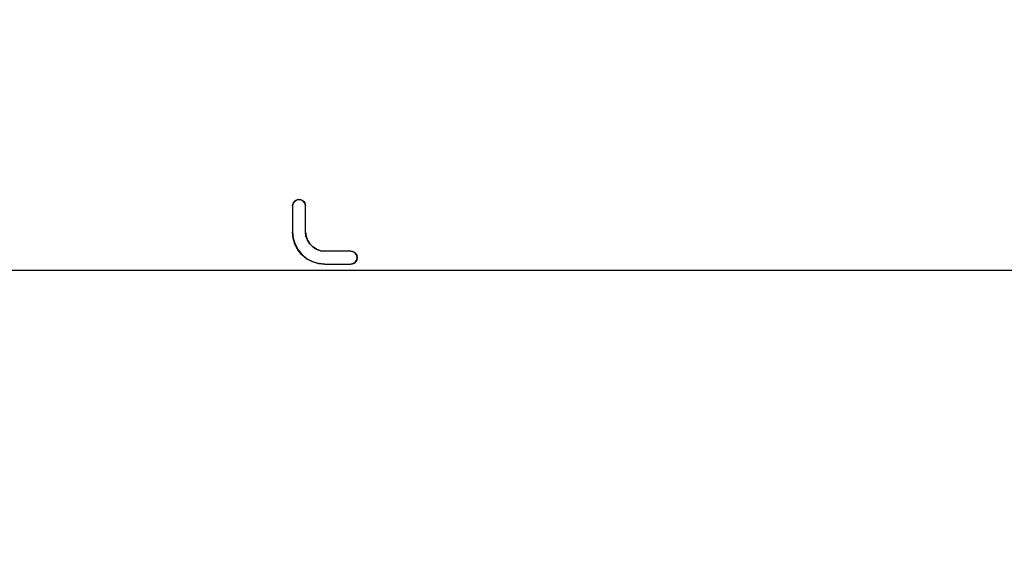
# Model space of a CAD drawing. Extents: x 29 to 410, y 35 to 287.
# Tile 39 of 46: x 259 to 286, y 139 to 154. Entities that reach past the tile are written whole.
import ezdxf

# ---------------------------------------------------------------- set-up
doc = ezdxf.new("R2010")
doc.units = 0
doc.header["$LTSCALE"] = 23.1
doc.layers.get('0').update_dxf_attribs({"linetype": 'CONTINUOUS'})
doc.layers.add('ALL_DIM', color=7, linetype='CONTINUOUS')
doc.dimstyles.get("Standard").update_dxf_attribs({"dimtxt": 2.5, "dimasz": 2.5, "dimexe": 1.25, "dimexo": 0.625, "dimtad": 1, "dimcen": 2.5, "dimazin": 3, "dimtfac": 1, "dimtmove": 0, "dimatfit": 3})

# ---------------------------------------------------------------- blocks, each defined once
blk = doc.blocks.new('_OPEN')
at = {"color": 0, "linetype": 'BYBLOCK'}
for p, q in [((0, 0), (-1, 0.25)), ((-1, -0.25), (0, 0)), ((-1, 0), (0, 0))]:
    blk.add_line(p, q, dxfattribs=at)
blk = doc.blocks.new('*D22')
at = {"layer": 'ALL_DIM', "color": 2, "linetype": 'CONTINUOUS'}
for p, q in [((265.629, 159.959), (205.892, 159.959)), ((206.892, 159.959), (206.892, 131.01)), ((206.892, 102.06), (206.892, 131.01)), ((229.857, 102.06), (205.892, 102.06))]:
    blk.add_line(p, q, dxfattribs=at)
at = {"layer": 'ALL_DIM', "color": 2, "linetype": 'CONTINUOUS', "xscale": 2, "yscale": 2, "zscale": 2}
for p, rotation in [((206.892, 159.959), 90), ((206.892, 102.06), 270)]:
    blk.add_blockref('_OPEN', p, dxfattribs=dict(at, rotation=rotation))
blk = doc.blocks.new('*D23')
at = {"layer": 'ALL_DIM', "color": 2, "linetype": 'CONTINUOUS'}
for p, q in [((214.351, 163.676), (214.351, 168.676)), ((214.351, 168.676), (214.351, 161.818)), ((264.744, 163.676), (213.351, 163.676)), ((214.351, 147.882), (214.351, 161.818)), ((265.629, 159.959), (213.351, 159.959)), ((214.351, 159.959), (214.351, 147.882))]:
    blk.add_line(p, q, dxfattribs=at)
at = {"layer": 'ALL_DIM', "color": 2, "linetype": 'CONTINUOUS', "xscale": 2, "yscale": 2, "zscale": 2}
for p, rotation in [((214.351, 163.676), 270), ((214.351, 159.959), 90)]:
    blk.add_blockref('_OPEN', p, dxfattribs=dict(at, rotation=rotation))
blk = doc.blocks.new('*D28')
at = {"layer": 'ALL_DIM', "color": 2, "linetype": 'CONTINUOUS'}
for p, q in [((230.857, 103.06), (230.857, 195.357)), ((264.682, 189.402), (264.682, 195.357)), ((230.857, 194.357), (247.77, 194.357)), ((264.682, 194.357), (247.77, 194.357)), ((264.682, 182.765), (264.682, 187.36)), ((264.682, 169.809), (264.682, 180.808))]:
    blk.add_line(p, q, dxfattribs=at)
at = {"layer": 'ALL_DIM', "color": 2, "linetype": 'CONTINUOUS', "xscale": 2, "yscale": 2, "zscale": 2, "rotation": 180}
blk.add_blockref('_OPEN', (230.857, 194.357), dxfattribs=at)
at = {"layer": 'ALL_DIM', "color": 2, "linetype": 'CONTINUOUS', "xscale": 2, "yscale": 2, "zscale": 2}
blk.add_blockref('_OPEN', (264.682, 194.357), dxfattribs=at)
blk = doc.blocks.new('*D29')
at = {"layer": 'ALL_DIM', "color": 2, "linetype": 'CONTINUOUS'}
for p, q in [((230.857, 103.06), (230.857, 189.301)), ((265.744, 164.676), (265.744, 189.301)), ((230.857, 188.301), (248.301, 188.301)), ((265.744, 188.301), (248.301, 188.301))]:
    blk.add_line(p, q, dxfattribs=at)
at = {"layer": 'ALL_DIM', "color": 2, "linetype": 'CONTINUOUS', "xscale": 2, "yscale": 2, "zscale": 2, "rotation": 180}
blk.add_blockref('_OPEN', (230.857, 188.301), dxfattribs=at)
at = {"layer": 'ALL_DIM', "color": 2, "linetype": 'CONTINUOUS', "xscale": 2, "yscale": 2, "zscale": 2}
blk.add_blockref('_OPEN', (265.744, 188.301), dxfattribs=at)
blk = doc.blocks.new('*D30')
at = {"layer": 'ALL_DIM', "color": 2, "linetype": 'CONTINUOUS'}
for p, q in [((230.857, 103.06), (230.857, 182.751)), ((266.629, 160.959), (266.629, 182.751)), ((230.857, 181.751), (248.743, 181.751)), ((266.629, 181.751), (248.743, 181.751))]:
    blk.add_line(p, q, dxfattribs=at)
at = {"layer": 'ALL_DIM', "color": 2, "linetype": 'CONTINUOUS', "xscale": 2, "yscale": 2, "zscale": 2, "rotation": 180}
blk.add_blockref('_OPEN', (230.857, 181.751), dxfattribs=at)
at = {"layer": 'ALL_DIM', "color": 2, "linetype": 'CONTINUOUS', "xscale": 2, "yscale": 2, "zscale": 2}
blk.add_blockref('_OPEN', (266.629, 181.751), dxfattribs=at)
blk = doc.blocks.new('*D33')
at = {"layer": 'ALL_DIM', "color": 2, "linetype": 'CONTINUOUS'}
for p, q in [((230.857, 103.06), (230.857, 201.911)), ((291.133, 160.959), (291.133, 201.911)), ((230.857, 200.911), (260.995, 200.911)), ((291.133, 200.911), (260.995, 200.911))]:
    blk.add_line(p, q, dxfattribs=at)
at = {"layer": 'ALL_DIM', "color": 2, "linetype": 'CONTINUOUS', "xscale": 2, "yscale": 2, "zscale": 2, "rotation": 180}
blk.add_blockref('_OPEN', (230.857, 200.911), dxfattribs=at)
at = {"layer": 'ALL_DIM', "color": 2, "linetype": 'CONTINUOUS', "xscale": 2, "yscale": 2, "zscale": 2}
blk.add_blockref('_OPEN', (291.133, 200.911), dxfattribs=at)
blk = doc.blocks.new('*D34')
at = {"layer": 'ALL_DIM', "color": 2, "linetype": 'CONTINUOUS'}
for p, q in [((230.857, 103.06), (230.857, 207.702)), ((290.234, 201.948), (290.234, 207.702)), ((230.857, 206.702), (260.545, 206.702)), ((290.234, 206.702), (260.545, 206.702)), ((290.234, 164.556), (290.234, 199.821))]:
    blk.add_line(p, q, dxfattribs=at)
at = {"layer": 'ALL_DIM', "color": 2, "linetype": 'CONTINUOUS', "xscale": 2, "yscale": 2, "zscale": 2, "rotation": 180}
blk.add_blockref('_OPEN', (230.857, 206.702), dxfattribs=at)
at = {"layer": 'ALL_DIM', "color": 2, "linetype": 'CONTINUOUS', "xscale": 2, "yscale": 2, "zscale": 2}
blk.add_blockref('_OPEN', (290.234, 206.702), dxfattribs=at)

msp = doc.modelspace()

# ---------------------------------------------------------------- linework, layer by layer
at = {"color": 7, "linetype": 'CONTINUOUS'}
for p, q in [((266.624, 149.143), (266.625, 149.142)), ((266.634, 149.143), (266.624, 149.143)), ((266.632, 149.142), (266.625, 149.142)), ((266.634, 149.143), (266.632, 149.142)), ((266.451, 148.97), (266.451, 148.256)), ((266.451, 148.97), (266.452, 148.969)), ((266.452, 148.969), (266.452, 148.257)), ((266.807, 148.97), (266.806, 148.969)), ((266.806, 148.257), (266.806, 148.969)), ((266.807, 148.258), (266.807, 148.97)), ((266.451, 148.256), (266.452, 148.257)), ((266.806, 148.257), (266.807, 148.258)), ((267.337, 147.726), (267.338, 147.727)), ((268.048, 147.726), (267.337, 147.726)), ((268.05, 147.727), (267.338, 147.727)), ((268.05, 147.727), (268.048, 147.726)), ((268.223, 147.554), (268.222, 147.553)), ((268.222, 147.546), (268.222, 147.553)), ((268.223, 147.544), (268.222, 147.546)), ((268.223, 147.544), (268.223, 147.554)), ((255.176, 147.206), (299.819, 147.206)), ((267.336, 147.371), (267.337, 147.372)), ((267.336, 147.371), (268.05, 147.371)), ((267.337, 147.372), (268.048, 147.372)), ((268.05, 147.371), (268.048, 147.372))]:
    msp.add_line(p, q, dxfattribs=at)
for points in [[(266.451, 148.97), (266.457, 149.015), (266.474, 149.057), (266.501, 149.093), (266.537, 149.12), (266.579, 149.138), (266.624, 149.143)], [(266.625, 149.142), (266.58, 149.136), (266.539, 149.119), (266.503, 149.091), (266.475, 149.056), (266.458, 149.014), (266.452, 148.969)], [(266.806, 148.969), (266.8, 149.014), (266.783, 149.056), (266.755, 149.091), (266.719, 149.119), (266.677, 149.136), (266.632, 149.142)], [(266.634, 149.143), (266.679, 149.138), (266.72, 149.12), (266.756, 149.093), (266.784, 149.057), (266.801, 149.015), (266.807, 148.97)], [(267.336, 147.371), (267.163, 147.388), (266.997, 147.438), (266.844, 147.52), (266.71, 147.63), (266.6, 147.764), (266.518, 147.917), (266.468, 148.083), (266.451, 148.256)], [(266.452, 148.257), (266.469, 148.084), (266.519, 147.918), (266.601, 147.765), (266.711, 147.631), (266.845, 147.521), (266.998, 147.44), (267.164, 147.389), (267.337, 147.372)], [(267.337, 147.726), (267.219, 147.74), (267.106, 147.779), (267.006, 147.842), (266.922, 147.926), (266.858, 148.027), (266.819, 148.139), (266.806, 148.257)], [(266.807, 148.258), (266.82, 148.14), (266.86, 148.028), (266.923, 147.927), (267.007, 147.843), (267.108, 147.78), (267.22, 147.741), (267.338, 147.727)], [(268.222, 147.553), (268.216, 147.598), (268.199, 147.64), (268.171, 147.675), (268.135, 147.703), (268.093, 147.72), (268.048, 147.726)], [(268.05, 147.727), (268.095, 147.722), (268.136, 147.704), (268.172, 147.677), (268.2, 147.641), (268.217, 147.599), (268.223, 147.554)], [(268.048, 147.372), (268.093, 147.378), (268.135, 147.395), (268.171, 147.423), (268.199, 147.459), (268.216, 147.501), (268.222, 147.546)], [(268.223, 147.544), (268.217, 147.5), (268.2, 147.458), (268.172, 147.422), (268.136, 147.394), (268.095, 147.377), (268.05, 147.371)]]:
    msp.add_lwpolyline(points, dxfattribs=at)

# ---------------------------------------------------------------- dimensions: what is measured, and where the dimension line sits
at = {"layer": 'ALL_DIM', "color": 2, "linetype": 'CONTINUOUS'}
for base, p1, p2, angle, picture, middle in [((230.857, 206.702), (290.234, 164.556), (230.857, 103.06), 180, '*D34', (256.63, 207.402)), ((230.857, 200.911), (291.133, 160.959), (230.857, 103.06), 180, '*D33', (255.946, 201.611)), ((230.8572, 194.357), (264.6819, 169.8092), (230.8572, 103.0602), 180, '*D28', (243.2573, 195.057)), ((230.857, 181.751), (266.629, 160.959), (230.857, 103.06), 180, '*D30', (242.573, 182.451)), ((214.351, 163.676), (265.629, 159.959), (264.744, 163.676), 90, '*D23', (213.651, 147.882)), ((206.892, 159.959), (229.857, 102.06), (265.629, 159.959), 90, '*D22', (206.192, 126.239))]:
    dim = msp.add_linear_dim(base=base, p1=p1, p2=p2, angle=angle, dimstyle='Standard', dxfattribs=at)
    dim.commit()
    dim.dimension.update_dxf_attribs({"geometry": picture, "text_midpoint": middle, "dimtype": 128})
dim = msp.add_linear_dim(base=(265.744, 188.301), p1=(230.857, 103.06), p2=(265.744, 164.676), dimstyle='Standard', dxfattribs=at)
dim.commit()
dim.dimension.update_dxf_attribs({"geometry": '*D29', "text_midpoint": (243.361, 189.001), "dimtype": 128})

doc.saveas('drawing.dxf')
